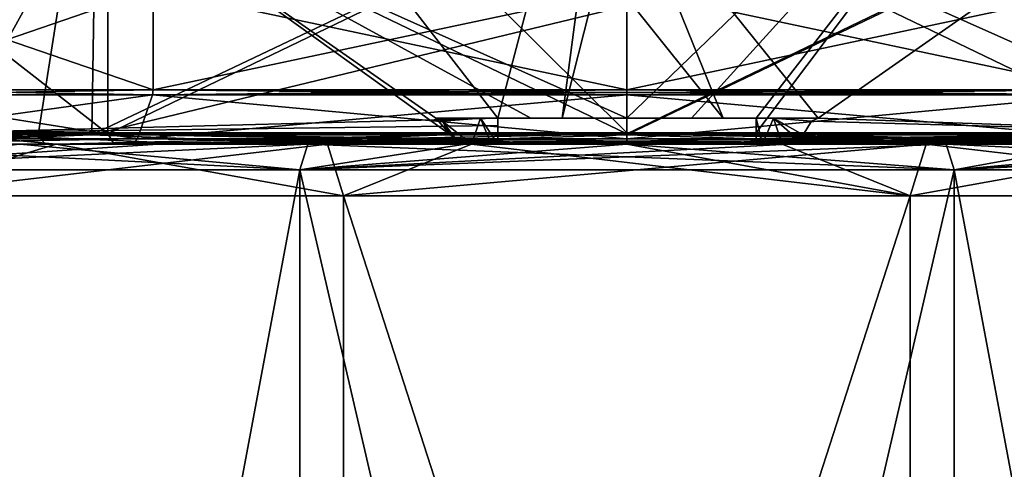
# Model space of a CAD drawing. Header units: millimetres. Extents: x -348 to 175, y 0 to 247.
# Tile 25 of 196: x -162 to -143, y 55 to 63. Entities that reach past the tile are written whole.
import ezdxf

# ---------------------------------------------------------------- set-up
doc = ezdxf.new("R2010")
doc.units = ezdxf.units.MM
doc.header["$LTSCALE"] = 65.185185
for name, color, linetype in [('1548', 7, 'CONTINUOUS'), ('1549', 7, 'CONTINUOUS'), ('1550', 7, 'CONTINUOUS'), ('1558', 7, 'CONTINUOUS'), ('1559', 7, 'CONTINUOUS'), ('1621', 7, 'CONTINUOUS'), ('1622', 7, 'CONTINUOUS'), ('1623', 7, 'CONTINUOUS'), ('1624', 7, 'CONTINUOUS'), ('1627', 7, 'CONTINUOUS'), ('1628', 7, 'CONTINUOUS'), ('1629', 7, 'CONTINUOUS'), ('1630', 7, 'CONTINUOUS'), ('1631', 7, 'CONTINUOUS'), ('1632', 7, 'CONTINUOUS'), ('1633', 7, 'CONTINUOUS'), ('1634', 7, 'CONTINUOUS'), ('1635', 7, 'CONTINUOUS'), ('1636', 7, 'CONTINUOUS'), ('1637', 7, 'CONTINUOUS'), ('1640', 7, 'CONTINUOUS'), ('1641', 7, 'CONTINUOUS'), ('1642', 7, 'CONTINUOUS'), ('1643', 7, 'CONTINUOUS'), ('1644', 7, 'CONTINUOUS'), ('1651', 7, 'CONTINUOUS'), ('1652', 7, 'CONTINUOUS'), ('1654', 7, 'CONTINUOUS'), ('1656', 7, 'CONTINUOUS'), ('1657', 7, 'CONTINUOUS'), ('1658', 7, 'CONTINUOUS'), ('1661', 7, 'CONTINUOUS'), ('1662', 7, 'CONTINUOUS')]:
    doc.layers.add(name, color=color, linetype=linetype)

msp = doc.modelspace()

# ---------------------------------------------------------------- linework, layer by layer
at = {"layer": '1548', "linetype": 'CONTINUOUS'}
for points in [[(-164.36, 26, -10.433), (-155.485, 26, -16.881), (-164.359, 60, -10.434), (-164.36, 26, -10.433)], [(-164.359, 60, -10.434), (-155.485, 26, -16.881), (-155.485, 60, -16.881), (-164.359, 60, -10.434)], [(-155.485, 26, -16.881), (-144.515, 26, -16.881), (-155.485, 60, -16.881), (-155.485, 26, -16.881)], [(-155.485, 60, -16.881), (-144.515, 26, -16.881), (-144.515, 60, -16.881), (-155.485, 60, -16.881)], [(-144.515, 26, -16.881), (-135.64, 26, -10.433), (-135.641, 60, -10.434), (-144.515, 26, -16.881)], [(-144.515, 60, -16.881), (-144.515, 26, -16.881), (-135.641, 60, -10.434), (-144.515, 60, -16.881)]]:
    msp.add_3dface(points, dxfattribs=at)
at = {"layer": '1549', "linetype": 'CONTINUOUS'}
for points in [[(-166.18, 61, 11.756), (-161.756, 61, 16.18), (-168.575, 61, 7.089), (-166.18, 61, 11.756)], [(-168.575, 61, 7.089), (-161.756, 61, 16.18), (-161.277, 61, 16.375), (-168.575, 61, 7.089)], [(-158.245, 61, -18.092), (-161.756, 61, -16.18), (-163.247, 61, -14.827), (-158.245, 61, -18.092)], [(-159.08, 61, -17.82), (-161.756, 61, -16.18), (-158.245, 61, -18.092), (-159.08, 61, -17.82)], [(-161.756, 61, 16.18), (-156.18, 61, 19.021), (-161.277, 61, 16.375), (-161.756, 61, 16.18)], [(-161.277, 61, 16.375), (-156.18, 61, 19.021), (-150, 61, 19.882), (-161.277, 61, 16.375)], [(-156.18, 61, -19.021), (-159.08, 61, -17.82), (-158.245, 61, -18.092), (-156.18, 61, -19.021)], [(-152.5, 61, -19.725), (-156.18, 61, -19.021), (-158.245, 61, -18.092), (-152.5, 61, -19.725)], [(-153.129, 61, -19.754), (-156.18, 61, -19.021), (-152.5, 61, -19.725), (-153.129, 61, -19.754)], [(-156.18, 61, 19.021), (-150, 61, 20), (-150, 61, 19.882), (-156.18, 61, 19.021)], [(-150, 61, -20), (-153.129, 61, -19.754), (-146.871, 61, -19.754), (-150, 61, -20)], [(-146.871, 61, -19.754), (-153.129, 61, -19.754), (-152.5, 61, -19.725), (-146.871, 61, -19.754)], [(-152.626, 61, -19.04), (-153.006, 61, -18.513), (-147.374, 61, -19.04), (-152.626, 61, -19.04)], [(-147.374, 61, -19.04), (-153.006, 61, -18.513), (-150, 61, -18.75), (-147.374, 61, -19.04)], [(-152.5, 61, -19.643), (-152.626, 61, -19.04), (-147.5, 61, -19.643), (-152.5, 61, -19.643)], [(-147.5, 61, -19.643), (-152.626, 61, -19.04), (-147.374, 61, -19.04), (-147.5, 61, -19.643)], [(-146.871, 61, -19.754), (-152.5, 61, -19.725), (-147.5, 61, -19.725), (-146.871, 61, -19.754)], [(-152.5, 61, -19.725), (-152.5, 61, -19.643), (-147.5, 61, -19.725), (-152.5, 61, -19.725)], [(-147.5, 61, -19.725), (-152.5, 61, -19.643), (-147.5, 61, -19.643), (-147.5, 61, -19.725)], [(-150, 61, 20), (-143.82, 61, 19.021), (-150, 61, 19.882), (-150, 61, 20)], [(-150, 61, 19.882), (-143.82, 61, 19.021), (-138.723, 61, 16.375), (-150, 61, 19.882)], [(-146.994, 61, -18.513), (-147.374, 61, -19.04), (-150, 61, -18.75), (-146.994, 61, -18.513)], [(-143.82, 61, -19.021), (-146.871, 61, -19.754), (-147.5, 61, -19.725), (-143.82, 61, -19.021)], [(-141.755, 61, -18.092), (-143.82, 61, -19.021), (-147.5, 61, -19.725), (-141.755, 61, -18.092)], [(-140.92, 61, -17.82), (-143.82, 61, -19.021), (-141.755, 61, -18.092), (-140.92, 61, -17.82)], [(-143.82, 61, 19.021), (-138.244, 61, 16.18), (-138.723, 61, 16.375), (-143.82, 61, 19.021)]]:
    msp.add_3dface(points, dxfattribs=at)
at = {"layer": '1550', "linetype": 'CONTINUOUS'}
for points in [[(-166.585, 60.5, -12.05), (-156.335, 60.5, -19.497), (-166.585, 5.8, -12.049), (-166.585, 60.5, -12.05)], [(-166.585, 5.8, -12.049), (-156.335, 60.5, -19.497), (-156.335, 5.8, -19.497), (-166.585, 5.8, -12.049)], [(-156.335, 60.5, -19.497), (-143.665, 60.5, -19.497), (-156.335, 5.8, -19.497), (-156.335, 60.5, -19.497)], [(-156.335, 5.8, -19.497), (-143.665, 60.5, -19.497), (-143.665, 5.8, -19.497), (-156.335, 5.8, -19.497)], [(-143.665, 60.5, -19.497), (-133.415, 60.5, -12.05), (-143.665, 5.8, -19.497), (-143.665, 60.5, -19.497)], [(-143.665, 5.8, -19.497), (-133.415, 60.5, -12.05), (-133.415, 5.8, -12.049), (-143.665, 5.8, -19.497)]]:
    msp.add_3dface(points, dxfattribs=at)
at = {"layer": '1558', "linetype": 'CONTINUOUS'}
for points in [[(-155.485, 26, 16.881), (-164.36, 26, 10.433), (-164.359, 60, 10.434), (-155.485, 26, 16.881)], [(-155.485, 60, 16.881), (-155.485, 26, 16.881), (-164.359, 60, 10.434), (-155.485, 60, 16.881)], [(-144.515, 26, 16.881), (-155.485, 26, 16.881), (-144.515, 60, 16.881), (-144.515, 26, 16.881)], [(-144.515, 60, 16.881), (-155.485, 26, 16.881), (-155.485, 60, 16.881), (-144.515, 60, 16.881)], [(-135.64, 26, 10.433), (-144.515, 26, 16.881), (-135.641, 60, 10.434), (-135.64, 26, 10.433)], [(-135.641, 60, 10.434), (-144.515, 26, 16.881), (-144.515, 60, 16.881), (-135.641, 60, 10.434)]]:
    msp.add_3dface(points, dxfattribs=at)
at = {"layer": '1559', "linetype": 'CONTINUOUS'}
for points in [[(-156.335, 60.5, 19.497), (-166.585, 60.5, 12.05), (-156.335, 5.8, 19.497), (-156.335, 60.5, 19.497)], [(-156.335, 5.8, 19.497), (-166.585, 60.5, 12.05), (-166.585, 5.8, 12.049), (-156.335, 5.8, 19.497)], [(-143.665, 60.5, 19.497), (-156.335, 60.5, 19.497), (-143.665, 5.8, 19.497), (-143.665, 60.5, 19.497)], [(-143.665, 5.8, 19.497), (-156.335, 60.5, 19.497), (-156.335, 5.8, 19.497), (-143.665, 5.8, 19.497)], [(-133.415, 60.5, 12.05), (-143.665, 60.5, 19.497), (-133.415, 5.8, 12.049), (-133.415, 60.5, 12.05)], [(-133.415, 5.8, 12.049), (-143.665, 60.5, 19.497), (-143.665, 5.8, 19.497), (-133.415, 5.8, 12.049)]]:
    msp.add_3dface(points, dxfattribs=at)
at = {"layer": '1621', "linetype": 'CONTINUOUS'}
for points in [[(-155.795, 61.002, 17.834), (-164.359, 60, 10.434), (-165.17, 61.002, 11.022), (-155.795, 61.002, 17.834)], [(-155.485, 60, 16.881), (-164.359, 60, 10.434), (-155.795, 61.002, 17.834), (-155.485, 60, 16.881)], [(-144.205, 61.002, 17.834), (-155.485, 60, 16.881), (-155.795, 61.002, 17.834), (-144.205, 61.002, 17.834)], [(-144.515, 60, 16.881), (-155.485, 60, 16.881), (-144.205, 61.002, 17.834), (-144.515, 60, 16.881)], [(-135.641, 60, 10.434), (-144.515, 60, 16.881), (-144.205, 61.002, 17.834), (-135.641, 60, 10.434)], [(-134.83, 61.002, 11.022), (-135.641, 60, 10.434), (-144.205, 61.002, 17.834), (-134.83, 61.002, 11.022)]]:
    msp.add_3dface(points, dxfattribs=at)
at = {"layer": '1622', "linetype": 'CONTINUOUS'}
for points in [[(-166.715, 61.002, -8.499), (-164.359, 60, -10.434), (-161.048, 61.002, -15.152), (-166.715, 61.002, -8.499)], [(-164.359, 60, -10.434), (-155.485, 60, -16.881), (-161.048, 61.002, -15.152), (-164.359, 60, -10.434)], [(-155.485, 60, -16.881), (-153.006, 61, -18.513), (-161.048, 61.002, -15.152), (-155.485, 60, -16.881)], [(-155.485, 60, -16.881), (-144.515, 60, -16.881), (-153.006, 61, -18.513), (-155.485, 60, -16.881)], [(-153.006, 61, -18.513), (-144.515, 60, -16.881), (-150, 61, -18.75), (-153.006, 61, -18.513)], [(-144.515, 60, -16.881), (-146.994, 61, -18.513), (-150, 61, -18.75), (-144.515, 60, -16.881)], [(-146.994, 61, -18.513), (-144.515, 60, -16.881), (-138.952, 61.002, -15.152), (-146.994, 61, -18.513)], [(-144.515, 60, -16.881), (-135.641, 60, -10.434), (-138.952, 61.002, -15.152), (-144.515, 60, -16.881)]]:
    msp.add_3dface(points, dxfattribs=at)
at = {"layer": '1623', "linetype": 'CONTINUOUS'}
for points in [[(-166.18, 61, 11.756), (-166.585, 60.5, 12.05), (-156.335, 60.5, 19.497), (-166.18, 61, 11.756)], [(-161.756, 61, 16.18), (-166.18, 61, 11.756), (-156.335, 60.5, 19.497), (-161.756, 61, 16.18)], [(-156.18, 61, 19.021), (-161.756, 61, 16.18), (-156.335, 60.5, 19.497), (-156.18, 61, 19.021)], [(-156.18, 61, 19.021), (-156.335, 60.5, 19.497), (-143.665, 60.5, 19.497), (-156.18, 61, 19.021)], [(-150, 61, 20), (-156.18, 61, 19.021), (-143.665, 60.5, 19.497), (-150, 61, 20)], [(-143.82, 61, 19.021), (-150, 61, 20), (-143.665, 60.5, 19.497), (-143.82, 61, 19.021)], [(-138.244, 61, 16.18), (-143.82, 61, 19.021), (-133.415, 60.5, 12.05), (-138.244, 61, 16.18)], [(-143.82, 61, 19.021), (-143.665, 60.5, 19.497), (-133.415, 60.5, 12.05), (-143.82, 61, 19.021)]]:
    msp.add_3dface(points, dxfattribs=at)
at = {"layer": '1624', "linetype": 'CONTINUOUS'}
for points in [[(-161.756, 61, -16.18), (-159.08, 61, -17.82), (-166.585, 60.5, -12.05), (-161.756, 61, -16.18)], [(-159.08, 61, -17.82), (-156.18, 61, -19.021), (-166.585, 60.5, -12.05), (-159.08, 61, -17.82)], [(-156.18, 61, -19.021), (-156.335, 60.5, -19.497), (-166.585, 60.5, -12.05), (-156.18, 61, -19.021)], [(-156.18, 61, -19.021), (-153.129, 61, -19.754), (-156.335, 60.5, -19.497), (-156.18, 61, -19.021)], [(-153.129, 61, -19.754), (-150, 61, -20), (-156.335, 60.5, -19.497), (-153.129, 61, -19.754)], [(-150, 61, -20), (-146.871, 61, -19.754), (-156.335, 60.5, -19.497), (-150, 61, -20)], [(-146.871, 61, -19.754), (-143.82, 61, -19.021), (-156.335, 60.5, -19.497), (-146.871, 61, -19.754)], [(-143.82, 61, -19.021), (-143.665, 60.5, -19.497), (-156.335, 60.5, -19.497), (-143.82, 61, -19.021)], [(-143.82, 61, -19.021), (-140.92, 61, -17.82), (-143.665, 60.5, -19.497), (-143.82, 61, -19.021)], [(-140.92, 61, -17.82), (-138.244, 61, -16.18), (-143.665, 60.5, -19.497), (-140.92, 61, -17.82)], [(-138.244, 61, -16.18), (-135.858, 61, -14.142), (-143.665, 60.5, -19.497), (-138.244, 61, -16.18)], [(-135.858, 61, -14.142), (-133.82, 61, -11.756), (-143.665, 60.5, -19.497), (-135.858, 61, -14.142)], [(-133.82, 61, -11.756), (-133.415, 60.5, -12.05), (-143.665, 60.5, -19.497), (-133.82, 61, -11.756)]]:
    msp.add_3dface(points, dxfattribs=at)
at = {"layer": '1627', "linetype": 'CONTINUOUS'}
for points in [[(-164.836, 64, 4.821), (-159.169, 64, 12.621), (-164.836, 62.054, 4.821), (-164.836, 64, 4.821)], [(-164.836, 62.054, 4.821), (-159.169, 64, 12.621), (-159.169, 62.054, 12.621), (-164.836, 62.054, 4.821)], [(-159.169, 64, -12.621), (-164.836, 64, -4.821), (-159.169, 62.054, -12.621), (-159.169, 64, -12.621)], [(-159.169, 62.054, -12.621), (-164.836, 64, -4.821), (-164.836, 62.054, -4.821), (-159.169, 62.054, -12.621)], [(-150, 64, 15.6), (-150, 62.054, 15.6), (-159.169, 62.054, 12.621), (-150, 64, 15.6)], [(-159.169, 64, 12.621), (-150, 64, 15.6), (-159.169, 62.054, 12.621), (-159.169, 64, 12.621)], [(-150, 64, -15.6), (-159.169, 64, -12.621), (-150, 62.054, -15.6), (-150, 64, -15.6)], [(-150, 62.054, -15.6), (-159.169, 64, -12.621), (-159.169, 62.054, -12.621), (-150, 62.054, -15.6)]]:
    msp.add_3dface(points, dxfattribs=at)
at = {"layer": '1628', "linetype": 'CONTINUOUS'}
for points in [[(-159.857, 71, 13.568), (-165.95, 71, 5.182), (-168.765, 61.218, 7.151), (-159.857, 71, 13.568)], [(-161.394, 61.218, 16.536), (-159.857, 71, 13.568), (-168.765, 61.218, 7.151), (-161.394, 61.218, 16.536)], [(-165.95, 71, -5.182), (-159.857, 71, -13.568), (-163.364, 61.218, -14.989), (-165.95, 71, -5.182)], [(-163.364, 61.218, -14.989), (-159.857, 71, -13.568), (-152.5, 61.5, -19.898), (-163.364, 61.218, -14.989)], [(-150, 61.218, 20.082), (-159.857, 71, 13.568), (-161.394, 61.218, 16.536), (-150, 61.218, 20.082)], [(-159.857, 71, -13.568), (-150, 71, -16.771), (-152.5, 61.5, -19.898), (-159.857, 71, -13.568)], [(-150, 66.306, 19.008), (-159.857, 71, 13.568), (-150, 61.218, 20.082), (-150, 66.306, 19.008)], [(-152.5, 61.5, -19.898), (-150, 71, -16.771), (-151.252, 61.5, -20.015), (-152.5, 61.5, -19.898)], [(-151.252, 61.5, -20.015), (-150, 71, -16.771), (-150, 66.44, -18.962), (-151.252, 61.5, -20.015)], [(-150, 61.5, -20.054), (-151.252, 61.5, -20.015), (-150, 66.44, -18.962), (-150, 61.5, -20.054)], [(-152.5, 61.359, -19.912), (-163.364, 61.218, -14.989), (-152.5, 61.5, -19.898), (-152.5, 61.359, -19.912)], [(-152.5, 61.218, -19.925), (-163.364, 61.218, -14.989), (-152.5, 61.359, -19.912), (-152.5, 61.218, -19.925)]]:
    msp.add_3dface(points, dxfattribs=at)
at = {"layer": '1629', "linetype": 'CONTINUOUS'}
for points in [[(-150, 62.054, 15.6), (-150, 64, 15.6), (-140.831, 64, 12.621), (-150, 62.054, 15.6)], [(-150, 62.054, 15.6), (-140.831, 64, 12.621), (-140.831, 62.054, 12.621), (-150, 62.054, 15.6)], [(-150, 64, -15.6), (-150, 62.054, -15.6), (-140.831, 62.054, -12.621), (-150, 64, -15.6)], [(-140.831, 64, -12.621), (-150, 64, -15.6), (-140.831, 62.054, -12.621), (-140.831, 64, -12.621)]]:
    msp.add_3dface(points, dxfattribs=at)
at = {"layer": '1630', "linetype": 'CONTINUOUS'}
for points in [[(-150, 71, 16.771), (-150, 66.306, 19.008), (-138.606, 61.218, 16.536), (-150, 71, 16.771)], [(-140.143, 71, 13.568), (-150, 71, 16.771), (-138.606, 61.218, 16.536), (-140.143, 71, 13.568)], [(-150, 61.5, -20.054), (-150, 66.44, -18.962), (-140.143, 71, -13.568), (-150, 61.5, -20.054)], [(-150, 61.5, -20.054), (-140.143, 71, -13.568), (-148.748, 61.5, -20.015), (-150, 61.5, -20.054)], [(-148.748, 61.5, -20.015), (-140.143, 71, -13.568), (-147.5, 61.5, -19.898), (-148.748, 61.5, -20.015)], [(-147.5, 61.5, -19.898), (-140.143, 71, -13.568), (-147.5, 61.218, -19.925), (-147.5, 61.5, -19.898)], [(-147.5, 61.218, -19.925), (-140.143, 71, -13.568), (-136.636, 61.218, -14.989), (-147.5, 61.218, -19.925)], [(-150, 66.306, 19.008), (-150, 61.218, 20.082), (-138.606, 61.218, 16.536), (-150, 66.306, 19.008)], [(-147.5, 61.359, -19.912), (-147.5, 61.5, -19.898), (-147.5, 61.218, -19.925), (-147.5, 61.359, -19.912)]]:
    msp.add_3dface(points, dxfattribs=at)
at = {"layer": '1631', "linetype": 'CONTINUOUS'}
for points in [[(-160.357, 61.181, 15.424), (-167.197, 61.181, 7.03), (-160.279, 66.11, 14.148), (-160.357, 61.181, 15.424)], [(-160.279, 66.11, 14.148), (-167.197, 61.181, 7.03), (-166.633, 66.11, 5.404), (-160.279, 66.11, 14.148)], [(-166.633, 66.11, -5.404), (-163.015, 61.181, -13.258), (-160.279, 66.11, -14.148), (-166.633, 66.11, -5.404)], [(-163.015, 61.181, -13.258), (-153.413, 61.181, -18.262), (-160.279, 66.11, -14.148), (-163.015, 61.181, -13.258)], [(-150, 63.679, 18.186), (-160.357, 61.181, 15.424), (-150, 66.11, 17.488), (-150, 63.679, 18.186)], [(-150, 66.11, 17.488), (-160.357, 61.181, 15.424), (-160.279, 66.11, 14.148), (-150, 66.11, 17.488)], [(-153.413, 61.181, -18.262), (-153.701, 61.5, -18.173), (-160.279, 66.11, -14.148), (-153.413, 61.181, -18.262)], [(-160.279, 66.11, -14.148), (-153.701, 61.5, -18.173), (-151.86, 61.5, -18.452), (-160.279, 66.11, -14.148)], [(-150, 63.836, -18.151), (-160.279, 66.11, -14.148), (-150, 61.5, -18.546), (-150, 63.836, -18.151)], [(-150, 61.5, -18.546), (-160.279, 66.11, -14.148), (-151.86, 61.5, -18.452), (-150, 61.5, -18.546)], [(-150, 61.181, 18.579), (-160.357, 61.181, 15.424), (-150, 63.679, 18.186), (-150, 61.181, 18.579)], [(-153.572, 61.442, -18.205), (-153.701, 61.5, -18.173), (-153.413, 61.181, -18.262), (-153.572, 61.442, -18.205)]]:
    msp.add_3dface(points, dxfattribs=at)
at = {"layer": '1632', "linetype": 'CONTINUOUS'}
for points in [[(-166.263, 61.2, 5.284), (-160.051, 61.2, 13.834), (-166.263, 66.043, 5.284), (-166.263, 61.2, 5.284)], [(-166.263, 66.043, 5.284), (-160.051, 61.2, 13.834), (-160.051, 66.043, 13.834), (-166.263, 66.043, 5.284)], [(-160.051, 61.2, -13.834), (-166.263, 61.2, -5.284), (-160.051, 66.043, -13.834), (-160.051, 61.2, -13.834)], [(-160.051, 66.043, -13.834), (-166.263, 61.2, -5.284), (-166.263, 66.043, -5.284), (-160.051, 66.043, -13.834)], [(-160.051, 61.2, 13.834), (-150, 61.2, 17.1), (-160.051, 66.043, 13.834), (-160.051, 61.2, 13.834)], [(-160.051, 66.043, 13.834), (-150, 61.2, 17.1), (-150, 66.043, 17.1), (-160.051, 66.043, 13.834)], [(-150, 61.2, -17.1), (-160.051, 61.2, -13.834), (-150, 66.043, -17.1), (-150, 61.2, -17.1)], [(-150, 66.043, -17.1), (-160.051, 61.2, -13.834), (-160.051, 66.043, -13.834), (-150, 66.043, -17.1)]]:
    msp.add_3dface(points, dxfattribs=at)
at = {"layer": '1633', "linetype": 'CONTINUOUS'}
for points in [[(-166.072, 61, -5.224), (-159.929, 61, -13.676), (-165.495, 61, -5.036), (-166.072, 61, -5.224)], [(-159.929, 61, 13.676), (-166.072, 61, 5.224), (-165.495, 61, 5.036), (-159.929, 61, 13.676)], [(-165.495, 61, -5.036), (-159.929, 61, -13.676), (-159.572, 61, -13.184), (-165.495, 61, -5.036)], [(-159.572, 61, 13.184), (-159.929, 61, 13.676), (-165.495, 61, 5.036), (-159.572, 61, 13.184)], [(-159.929, 61, -13.676), (-150, 61, -16.9), (-159.572, 61, -13.184), (-159.929, 61, -13.676)], [(-150, 61, 16.9), (-159.929, 61, 13.676), (-150, 61, 16.293), (-150, 61, 16.9)], [(-150, 61, 16.293), (-159.929, 61, 13.676), (-159.572, 61, 13.184), (-150, 61, 16.293)], [(-150, 61, -16.9), (-150, 61, -16.293), (-159.572, 61, -13.184), (-150, 61, -16.9)], [(-150, 61, -16.9), (-140.071, 61, -13.676), (-150, 61, -16.293), (-150, 61, -16.9)], [(-140.071, 61, 13.676), (-150, 61, 16.9), (-140.428, 61, 13.184), (-140.071, 61, 13.676)], [(-140.428, 61, 13.184), (-150, 61, 16.9), (-150, 61, 16.293), (-140.428, 61, 13.184)], [(-150, 61, -16.293), (-140.071, 61, -13.676), (-140.428, 61, -13.184), (-150, 61, -16.293)]]:
    msp.add_3dface(points, dxfattribs=at)
at = {"layer": '1634', "linetype": 'CONTINUOUS'}
for points in [[(-150, 61.181, 18.579), (-150, 63.679, 18.186), (-139.721, 66.11, 14.148), (-150, 61.181, 18.579)], [(-150, 61.181, 18.579), (-139.721, 66.11, 14.148), (-139.643, 61.181, 15.424), (-150, 61.181, 18.579)], [(-150, 66.11, -17.488), (-150, 63.836, -18.151), (-148.14, 61.5, -18.452), (-150, 66.11, -17.488)], [(-139.721, 66.11, -14.148), (-150, 66.11, -17.488), (-146.299, 61.5, -18.173), (-139.721, 66.11, -14.148)], [(-146.299, 61.5, -18.173), (-150, 66.11, -17.488), (-148.14, 61.5, -18.452), (-146.299, 61.5, -18.173)], [(-136.985, 61.181, -13.258), (-139.721, 66.11, -14.148), (-146.299, 61.5, -18.173), (-136.985, 61.181, -13.258)], [(-150, 63.836, -18.151), (-150, 61.5, -18.546), (-148.14, 61.5, -18.452), (-150, 63.836, -18.151)], [(-146.587, 61.181, -18.262), (-136.985, 61.181, -13.258), (-146.428, 61.442, -18.205), (-146.587, 61.181, -18.262)], [(-146.428, 61.442, -18.205), (-136.985, 61.181, -13.258), (-146.299, 61.5, -18.173), (-146.428, 61.442, -18.205)]]:
    msp.add_3dface(points, dxfattribs=at)
at = {"layer": '1635', "linetype": 'CONTINUOUS'}
for points in [[(-150, 66.043, 17.1), (-150, 61.2, 17.1), (-139.949, 61.2, 13.834), (-150, 66.043, 17.1)], [(-150, 61.2, -17.1), (-150, 66.043, -17.1), (-139.949, 66.043, -13.834), (-150, 61.2, -17.1)], [(-139.949, 61.2, -13.834), (-150, 61.2, -17.1), (-139.949, 66.043, -13.834), (-139.949, 61.2, -13.834)], [(-150, 66.043, 17.1), (-139.949, 61.2, 13.834), (-139.949, 66.043, 13.834), (-150, 66.043, 17.1)]]:
    msp.add_3dface(points, dxfattribs=at)
at = {"layer": '1636', "linetype": 'CONTINUOUS'}
for points in [[(-168.575, 61, 7.089), (-161.394, 61.218, 16.536), (-168.765, 61.218, 7.151), (-168.575, 61, 7.089)], [(-168.575, 61, 7.089), (-161.277, 61, 16.375), (-161.394, 61.218, 16.536), (-168.575, 61, 7.089)], [(-158.245, 61, -18.092), (-163.247, 61, -14.827), (-163.364, 61.218, -14.989), (-158.245, 61, -18.092)], [(-158.245, 61, -18.092), (-163.364, 61.218, -14.989), (-152.5, 61.218, -19.925), (-158.245, 61, -18.092)], [(-161.277, 61, 16.375), (-150, 61, 19.882), (-161.394, 61.218, 16.536), (-161.277, 61, 16.375)], [(-150, 61, 19.882), (-150, 61.218, 20.082), (-161.394, 61.218, 16.536), (-150, 61, 19.882)], [(-152.5, 61, -19.725), (-158.245, 61, -18.092), (-152.5, 61.218, -19.925), (-152.5, 61, -19.725)], [(-152.5, 61, -19.725), (-152.5, 61.218, -19.925), (-152.5, 61.065, -19.874), (-152.5, 61, -19.725)], [(-150, 61, 19.882), (-138.723, 61, 16.375), (-150, 61.218, 20.082), (-150, 61, 19.882)], [(-150, 61.218, 20.082), (-138.723, 61, 16.375), (-138.606, 61.218, 16.536), (-150, 61.218, 20.082)], [(-141.755, 61, -18.092), (-147.5, 61, -19.725), (-136.636, 61.218, -14.989), (-141.755, 61, -18.092)], [(-136.636, 61.218, -14.989), (-147.5, 61, -19.725), (-147.5, 61.065, -19.874), (-136.636, 61.218, -14.989)], [(-147.5, 61.218, -19.925), (-136.636, 61.218, -14.989), (-147.5, 61.065, -19.874), (-147.5, 61.218, -19.925)]]:
    msp.add_3dface(points, dxfattribs=at)
at = {"layer": '1637', "linetype": 'CONTINUOUS'}
for points in [[(-165.17, 61.002, 11.022), (-167.197, 61.181, 7.03), (-160.357, 61.181, 15.424), (-165.17, 61.002, 11.022)], [(-166.715, 61.002, -8.499), (-161.048, 61.002, -15.152), (-163.015, 61.181, -13.258), (-166.715, 61.002, -8.499)], [(-155.795, 61.002, 17.834), (-165.17, 61.002, 11.022), (-160.357, 61.181, 15.424), (-155.795, 61.002, 17.834)], [(-161.048, 61.002, -15.152), (-153.413, 61.181, -18.262), (-163.015, 61.181, -13.258), (-161.048, 61.002, -15.152)], [(-153.413, 61.181, -18.262), (-161.048, 61.002, -15.152), (-153.307, 61.093, -18.313), (-153.413, 61.181, -18.262)], [(-161.048, 61.002, -15.152), (-153.006, 61, -18.513), (-153.307, 61.093, -18.313), (-161.048, 61.002, -15.152)], [(-155.795, 61.002, 17.834), (-160.357, 61.181, 15.424), (-150, 61.181, 18.579), (-155.795, 61.002, 17.834)], [(-144.205, 61.002, 17.834), (-155.795, 61.002, 17.834), (-150, 61.181, 18.579), (-144.205, 61.002, 17.834)], [(-144.205, 61.002, 17.834), (-150, 61.181, 18.579), (-139.643, 61.181, 15.424), (-144.205, 61.002, 17.834)], [(-146.994, 61, -18.513), (-138.952, 61.002, -15.152), (-146.693, 61.093, -18.313), (-146.994, 61, -18.513)], [(-138.952, 61.002, -15.152), (-146.587, 61.181, -18.262), (-146.693, 61.093, -18.313), (-138.952, 61.002, -15.152)], [(-138.952, 61.002, -15.152), (-136.985, 61.181, -13.258), (-146.587, 61.181, -18.262), (-138.952, 61.002, -15.152)], [(-134.83, 61.002, 11.022), (-144.205, 61.002, 17.834), (-139.643, 61.181, 15.424), (-134.83, 61.002, 11.022)]]:
    msp.add_3dface(points, dxfattribs=at)
at = {"layer": '1640', "linetype": 'CONTINUOUS'}
for points in [[(-160.051, 61.2, 13.834), (-166.263, 61.2, 5.284), (-166.072, 61, 5.224), (-160.051, 61.2, 13.834)], [(-166.263, 61.2, -5.284), (-160.051, 61.2, -13.834), (-166.072, 61, -5.224), (-166.263, 61.2, -5.284)], [(-160.051, 61.2, 13.834), (-166.072, 61, 5.224), (-159.929, 61, 13.676), (-160.051, 61.2, 13.834)], [(-160.051, 61.2, -13.834), (-159.929, 61, -13.676), (-166.072, 61, -5.224), (-160.051, 61.2, -13.834)], [(-150, 61.2, 17.1), (-160.051, 61.2, 13.834), (-150, 61.059, 17.041), (-150, 61.2, 17.1)], [(-160.051, 61.2, 13.834), (-159.929, 61, 13.676), (-150, 61, 16.9), (-160.051, 61.2, 13.834)], [(-160.051, 61.2, 13.834), (-150, 61, 16.9), (-150, 61.059, 17.041), (-160.051, 61.2, 13.834)], [(-160.051, 61.2, -13.834), (-150, 61.2, -17.1), (-159.929, 61, -13.676), (-160.051, 61.2, -13.834)], [(-159.929, 61, -13.676), (-150, 61.2, -17.1), (-150, 61.059, -17.041), (-159.929, 61, -13.676)], [(-150, 61, -16.9), (-159.929, 61, -13.676), (-150, 61.059, -17.041), (-150, 61, -16.9)]]:
    msp.add_3dface(points, dxfattribs=at)
at = {"layer": '1641', "linetype": 'CONTINUOUS'}
for points in [[(-150, 61.2, 17.1), (-140.071, 61, 13.676), (-139.949, 61.2, 13.834), (-150, 61.2, 17.1)], [(-140.071, 61, 13.676), (-150, 61.2, 17.1), (-150, 61.059, 17.041), (-140.071, 61, 13.676)], [(-150, 61.2, -17.1), (-139.949, 61.2, -13.834), (-150, 61.059, -17.041), (-150, 61.2, -17.1)], [(-140.071, 61, -13.676), (-150, 61, -16.9), (-139.949, 61.2, -13.834), (-140.071, 61, -13.676)], [(-139.949, 61.2, -13.834), (-150, 61, -16.9), (-150, 61.059, -17.041), (-139.949, 61.2, -13.834)], [(-150, 61, 16.9), (-140.071, 61, 13.676), (-150, 61.059, 17.041), (-150, 61, 16.9)]]:
    msp.add_3dface(points, dxfattribs=at)
at = {"layer": '1642', "linetype": 'CONTINUOUS'}
for points in [[(-151.86, 61.5, -18.452), (-153.701, 61.5, -18.173), (-152.838, 61.5, -18.694), (-151.86, 61.5, -18.452)], [(-152.5, 61.5, -19.643), (-151.86, 61.5, -18.452), (-152.838, 61.5, -18.694), (-152.5, 61.5, -19.643)], [(-152.5, 61.5, -19.898), (-151.252, 61.5, -20.015), (-152.5, 61.5, -19.643), (-152.5, 61.5, -19.898)], [(-151.252, 61.5, -20.015), (-151.86, 61.5, -18.452), (-152.5, 61.5, -19.643), (-151.252, 61.5, -20.015)], [(-151.252, 61.5, -20.015), (-150, 61.5, -20.054), (-151.86, 61.5, -18.452), (-151.252, 61.5, -20.015)], [(-150, 61.5, -20.054), (-150, 61.5, -18.546), (-151.86, 61.5, -18.452), (-150, 61.5, -20.054)], [(-150, 61.5, -20.054), (-148.748, 61.5, -20.015), (-150, 61.5, -18.546), (-150, 61.5, -20.054)], [(-150, 61.5, -18.546), (-148.748, 61.5, -20.015), (-148.14, 61.5, -18.452), (-150, 61.5, -18.546)], [(-148.748, 61.5, -20.015), (-147.5, 61.5, -19.898), (-148.14, 61.5, -18.452), (-148.748, 61.5, -20.015)], [(-148.14, 61.5, -18.452), (-147.5, 61.5, -19.898), (-147.5, 61.5, -19.643), (-148.14, 61.5, -18.452)], [(-146.299, 61.5, -18.173), (-148.14, 61.5, -18.452), (-147.162, 61.5, -18.694), (-146.299, 61.5, -18.173)], [(-147.162, 61.5, -18.694), (-148.14, 61.5, -18.452), (-147.5, 61.5, -19.643), (-147.162, 61.5, -18.694)]]:
    msp.add_3dface(points, dxfattribs=at)
at = {"layer": '1643', "linetype": 'CONTINUOUS'}
for points in [[(-147.5, 61, -19.725), (-147.5, 61, -19.643), (-147.5, 61.5, -19.643), (-147.5, 61, -19.725)], [(-147.5, 61.065, -19.874), (-147.5, 61, -19.725), (-147.5, 61.5, -19.643), (-147.5, 61.065, -19.874)], [(-147.5, 61.5, -19.898), (-147.5, 61.359, -19.912), (-147.5, 61.5, -19.643), (-147.5, 61.5, -19.898)], [(-147.5, 61.359, -19.912), (-147.5, 61.218, -19.925), (-147.5, 61.5, -19.643), (-147.5, 61.359, -19.912)], [(-147.5, 61.218, -19.925), (-147.5, 61.065, -19.874), (-147.5, 61.5, -19.643), (-147.5, 61.218, -19.925)]]:
    msp.add_3dface(points, dxfattribs=at)
at = {"layer": '1644', "linetype": 'CONTINUOUS'}
for points in [[(-152.5, 61, -19.643), (-152.5, 61.359, -19.912), (-152.5, 61.5, -19.898), (-152.5, 61, -19.643)], [(-152.5, 61, -19.643), (-152.5, 61.5, -19.898), (-152.5, 61.5, -19.643), (-152.5, 61, -19.643)], [(-152.5, 61, -19.643), (-152.5, 61.218, -19.925), (-152.5, 61.359, -19.912), (-152.5, 61, -19.643)], [(-152.5, 61.218, -19.925), (-152.5, 61, -19.643), (-152.5, 61.065, -19.874), (-152.5, 61.218, -19.925)], [(-152.5, 61, -19.643), (-152.5, 61, -19.725), (-152.5, 61.065, -19.874), (-152.5, 61, -19.643)]]:
    msp.add_3dface(points, dxfattribs=at)
at = {"layer": '1651', "linetype": 'CONTINUOUS'}
for points in [[(-153.701, 61.5, -18.173), (-153.572, 61.442, -18.205), (-152.838, 61.5, -18.694), (-153.701, 61.5, -18.173)], [(-153.572, 61.442, -18.205), (-153.006, 61, -18.513), (-152.838, 61.5, -18.694), (-153.572, 61.442, -18.205)], [(-153.006, 61, -18.513), (-153.572, 61.442, -18.205), (-153.307, 61.093, -18.313), (-153.006, 61, -18.513)], [(-153.572, 61.442, -18.205), (-153.413, 61.181, -18.262), (-153.307, 61.093, -18.313), (-153.572, 61.442, -18.205)], [(-153.006, 61, -18.513), (-152.626, 61, -19.04), (-152.838, 61.5, -18.694), (-153.006, 61, -18.513)], [(-152.626, 61, -19.04), (-152.5, 61, -19.643), (-152.838, 61.5, -18.694), (-152.626, 61, -19.04)], [(-152.5, 61, -19.643), (-152.5, 61.5, -19.643), (-152.838, 61.5, -18.694), (-152.5, 61, -19.643)]]:
    msp.add_3dface(points, dxfattribs=at)
at = {"layer": '1652', "linetype": 'CONTINUOUS'}
for points in [[(-147.5, 61, -19.643), (-147.374, 61, -19.04), (-147.5, 61.5, -19.643), (-147.5, 61, -19.643)], [(-147.374, 61, -19.04), (-147.162, 61.5, -18.694), (-147.5, 61.5, -19.643), (-147.374, 61, -19.04)], [(-147.374, 61, -19.04), (-146.994, 61, -18.513), (-147.162, 61.5, -18.694), (-147.374, 61, -19.04)], [(-146.994, 61, -18.513), (-146.693, 61.093, -18.313), (-147.162, 61.5, -18.694), (-146.994, 61, -18.513)], [(-146.587, 61.181, -18.262), (-146.428, 61.442, -18.205), (-147.162, 61.5, -18.694), (-146.587, 61.181, -18.262)], [(-146.693, 61.093, -18.313), (-146.587, 61.181, -18.262), (-147.162, 61.5, -18.694), (-146.693, 61.093, -18.313)], [(-146.428, 61.442, -18.205), (-146.299, 61.5, -18.173), (-147.162, 61.5, -18.694), (-146.428, 61.442, -18.205)]]:
    msp.add_3dface(points, dxfattribs=at)
at = {"layer": '1654', "linetype": 'CONTINUOUS'}
for points in [[(-164.862, 61.954, 4.829), (-159.185, 61.954, 12.642), (-165.331, 61.1, 4.981), (-164.862, 61.954, 4.829)], [(-165.331, 61.1, 4.981), (-159.185, 61.954, 12.642), (-159.475, 61.1, 13.041), (-165.331, 61.1, 4.981)], [(-159.475, 61.1, -13.041), (-164.862, 61.954, -4.829), (-165.331, 61.1, -4.981), (-159.475, 61.1, -13.041)], [(-159.185, 61.954, -12.642), (-164.862, 61.954, -4.829), (-159.475, 61.1, -13.041), (-159.185, 61.954, -12.642)], [(-159.185, 61.954, 12.642), (-150, 61.954, 15.627), (-159.475, 61.1, 13.041), (-159.185, 61.954, 12.642)], [(-159.475, 61.1, 13.041), (-150, 61.954, 15.627), (-150, 61.1, 16.12), (-159.475, 61.1, 13.041)], [(-150, 61.1, -16.12), (-159.185, 61.954, -12.642), (-159.475, 61.1, -13.041), (-150, 61.1, -16.12)], [(-150, 61.954, -15.627), (-159.185, 61.954, -12.642), (-150, 61.1, -16.12), (-150, 61.954, -15.627)]]:
    msp.add_3dface(points, dxfattribs=at)
at = {"layer": '1656', "linetype": 'CONTINUOUS'}
for points in [[(-150, 61.1, 16.12), (-150, 61.954, 15.627), (-140.815, 61.954, 12.642), (-150, 61.1, 16.12)], [(-150, 61.954, -15.627), (-150, 61.1, -16.12), (-140.525, 61.1, -13.041), (-150, 61.954, -15.627)], [(-140.815, 61.954, -12.642), (-150, 61.954, -15.627), (-140.525, 61.1, -13.041), (-140.815, 61.954, -12.642)], [(-150, 61.1, 16.12), (-140.815, 61.954, 12.642), (-140.525, 61.1, 13.041), (-150, 61.1, 16.12)]]:
    msp.add_3dface(points, dxfattribs=at)
at = {"layer": '1657', "linetype": 'CONTINUOUS'}
for points in [[(-164.836, 62.054, -4.821), (-164.862, 61.954, -4.829), (-159.185, 61.954, -12.642), (-164.836, 62.054, -4.821)], [(-164.836, 62.054, 4.821), (-159.169, 62.054, 12.621), (-164.862, 61.954, 4.829), (-164.836, 62.054, 4.821)], [(-159.169, 62.054, 12.621), (-159.185, 61.954, 12.642), (-164.862, 61.954, 4.829), (-159.169, 62.054, 12.621)], [(-159.169, 62.054, -12.621), (-164.836, 62.054, -4.821), (-159.185, 61.954, -12.642), (-159.169, 62.054, -12.621)], [(-159.169, 62.054, 12.621), (-150, 62.054, 15.6), (-159.185, 61.954, 12.642), (-159.169, 62.054, 12.621)], [(-159.185, 61.954, 12.642), (-150, 62.054, 15.6), (-150, 62.002, 15.607), (-159.185, 61.954, 12.642)], [(-159.169, 62.054, -12.621), (-159.185, 61.954, -12.642), (-150, 61.954, -15.627), (-159.169, 62.054, -12.621)], [(-150, 61.954, 15.627), (-159.185, 61.954, 12.642), (-150, 62.002, 15.607), (-150, 61.954, 15.627)], [(-150, 62.054, -15.6), (-159.169, 62.054, -12.621), (-150, 62.002, -15.607), (-150, 62.054, -15.6)], [(-159.169, 62.054, -12.621), (-150, 61.954, -15.627), (-150, 62.002, -15.607), (-159.169, 62.054, -12.621)]]:
    msp.add_3dface(points, dxfattribs=at)
at = {"layer": '1658', "linetype": 'CONTINUOUS'}
for points in [[(-150, 62.054, 15.6), (-140.831, 62.054, 12.621), (-150, 62.002, 15.607), (-150, 62.054, 15.6)], [(-140.831, 62.054, -12.621), (-150, 62.054, -15.6), (-140.815, 61.954, -12.642), (-140.831, 62.054, -12.621)], [(-140.815, 61.954, -12.642), (-150, 62.054, -15.6), (-150, 62.002, -15.607), (-140.815, 61.954, -12.642)], [(-150, 61.954, 15.627), (-140.831, 62.054, 12.621), (-140.815, 61.954, 12.642), (-150, 61.954, 15.627)], [(-140.831, 62.054, 12.621), (-150, 61.954, 15.627), (-150, 62.002, 15.607), (-140.831, 62.054, 12.621)], [(-150, 61.954, -15.627), (-140.815, 61.954, -12.642), (-150, 62.002, -15.607), (-150, 61.954, -15.627)]]:
    msp.add_3dface(points, dxfattribs=at)
at = {"layer": '1661', "linetype": 'CONTINUOUS'}
for points in [[(-159.572, 61, 13.184), (-165.495, 61, 5.036), (-159.475, 61.1, 13.041), (-159.572, 61, 13.184)], [(-165.495, 61, 5.036), (-165.331, 61.1, 4.981), (-159.475, 61.1, 13.041), (-165.495, 61, 5.036)], [(-165.495, 61, -5.036), (-159.572, 61, -13.184), (-159.475, 61.1, -13.041), (-165.495, 61, -5.036)], [(-165.495, 61, -5.036), (-159.475, 61.1, -13.041), (-165.331, 61.1, -4.981), (-165.495, 61, -5.036)], [(-159.572, 61, -13.184), (-150, 61, -16.293), (-159.475, 61.1, -13.041), (-159.572, 61, -13.184)], [(-159.572, 61, 13.184), (-159.475, 61.1, 13.041), (-150, 61.1, 16.12), (-159.572, 61, 13.184)], [(-159.572, 61, 13.184), (-150, 61.1, 16.12), (-150, 61.027, 16.193), (-159.572, 61, 13.184)], [(-150, 61, 16.293), (-159.572, 61, 13.184), (-150, 61.027, 16.193), (-150, 61, 16.293)], [(-159.475, 61.1, -13.041), (-150, 61, -16.293), (-150, 61.027, -16.193), (-159.475, 61.1, -13.041)], [(-150, 61.1, -16.12), (-159.475, 61.1, -13.041), (-150, 61.027, -16.193), (-150, 61.1, -16.12)]]:
    msp.add_3dface(points, dxfattribs=at)
at = {"layer": '1662', "linetype": 'CONTINUOUS'}
for points in [[(-150, 61.1, -16.12), (-140.428, 61, -13.184), (-140.525, 61.1, -13.041), (-150, 61.1, -16.12)], [(-140.428, 61, -13.184), (-150, 61.1, -16.12), (-150, 61.027, -16.193), (-140.428, 61, -13.184)], [(-140.428, 61, 13.184), (-150, 61, 16.293), (-140.525, 61.1, 13.041), (-140.428, 61, 13.184)], [(-140.525, 61.1, 13.041), (-150, 61, 16.293), (-150, 61.027, 16.193), (-140.525, 61.1, 13.041)], [(-150, 61.1, 16.12), (-140.525, 61.1, 13.041), (-150, 61.027, 16.193), (-150, 61.1, 16.12)], [(-150, 61, -16.293), (-140.428, 61, -13.184), (-150, 61.027, -16.193), (-150, 61, -16.293)]]:
    msp.add_3dface(points, dxfattribs=at)

doc.saveas('drawing.dxf')
